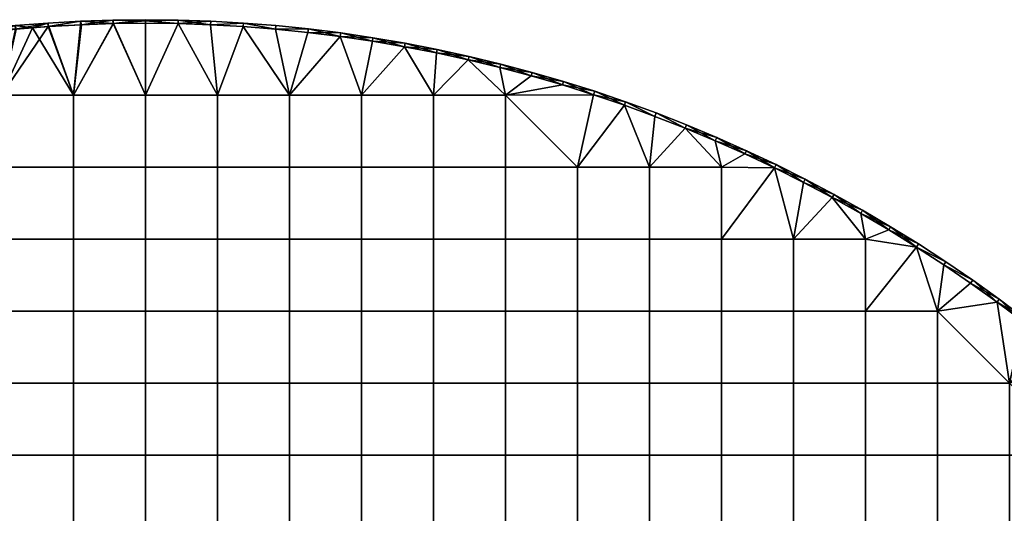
# Model space of a CAD drawing. Header units: millimetres. Extents: x -400 to 400, y -400 to 400.
# Tile 126 of 127: x -35 to 238, y 263 to 400. Entities that reach past the tile are written whole.
import ezdxf

# ---------------------------------------------------------------- set-up
doc = ezdxf.new("R2010")
doc.units = ezdxf.units.MM
doc.header["$MEASUREMENT"] = 0
doc.layers.add('Predefinito', color=7, linetype='Continuous')

msp = doc.modelspace()

# ---------------------------------------------------------------- meshes
at = {"layer": 'Predefinito'}
mesh = msp.add_polyface(dxfattribs=at)
corners = [(-54.08, 396.33, 721.01), (-45.11, 397.45, 721.01), (-45.11, 397.45, 711.01), (-36.11, 398.37, 721.01), (-36.11, 398.37, 711.01), (-27.1, 399.08, 721.01), (-27.1, 399.08, 711.01), (-18.07, 399.59, 721.01), (-18.07, 399.59, 711.01), (-9.04, 399.9, 721.01), (-9.04, 399.9, 711.01), (-8.86, 398.9, 722.01), (-17.79, 398.6, 722.01), (-19.95, 379.05, 722.01), (-26.79, 398.1, 722.01), (-31.31, 397.77, 722.01), (-35.85, 397.39, 722.01), (-39.9, 379.05, 722.01), (-40.41, 396.95, 722.01), (-44.97, 396.46, 722.01), (-49.55, 395.91, 722.01), (-9.02, 398.9, 710.01), (-19.95, 379.05, 710.01), (-18.03, 398.59, 710.01), (-27.03, 398.08, 710.01), (-39.9, 379.05, 710.01), (-36.02, 397.37, 710.01), (-44.99, 396.45, 710.01), (-54.08, 396.33, 711.01), (-45.11, 397.45, 711.01), (-44.99, 396.45, 710.01), (-36.11, 398.37, 711.01), (-36.02, 397.37, 710.01), (-27.1, 399.08, 711.01), (-18.07, 399.59, 711.01), (-27.03, 398.08, 710.01), (-9.02, 398.9, 710.01), (-18.03, 398.59, 710.01), (-9.04, 399.9, 721.01), (-18.07, 399.59, 721.01), (-17.79, 398.6, 722.01), (-27.1, 399.08, 721.01), (-26.79, 398.1, 722.01), (-36.11, 398.37, 721.01), (-31.31, 397.77, 722.01), (-45.11, 397.45, 721.01), (-40.41, 396.95, 722.01), (-49.55, 395.91, 722.01), (-44.97, 396.46, 722.01), (-35.85, 397.39, 722.01)]
mesh.append_faces([[corners[k] for k in face] for face in [(0, 1, 2, 2), (1, 3, 4, 4), (3, 5, 6, 6), (5, 7, 8, 8), (7, 9, 10, 10), (10, 8, 7, 7), (8, 6, 5, 5), (6, 4, 3, 3), (4, 2, 1, 1), (11, 12, 13, 13), (12, 14, 13, 13), (14, 15, 13, 13), (15, 16, 17, 17), (16, 18, 17, 17), (18, 19, 17, 17), (19, 20, 17, 17), (17, 13, 15, 15), (21, 22, 23, 23), (23, 22, 24, 24), (24, 25, 26, 26), (26, 25, 27, 27), (25, 24, 22, 22), (28, 29, 30, 30), (29, 31, 32, 32), (31, 33, 32, 32), (33, 34, 35, 35), (36, 37, 34, 34), (37, 35, 34, 34), (35, 32, 33, 33), (32, 30, 29, 29), (38, 39, 40, 40), (39, 41, 42, 42), (41, 43, 44, 44), (43, 45, 46, 46), (47, 48, 45, 45), (48, 46, 45, 45), (46, 49, 43, 43), (49, 44, 43, 43), (44, 42, 41, 41), (42, 40, 39, 39)]])
mesh = msp.add_polyface(dxfattribs=at)
corners = [(80.6, 390.77, 722.01), (89.41, 388.85, 722.01), (89.64, 389.83, 721.01), (80.81, 391.75, 711.01), (89.64, 389.83, 711.01), (89.41, 388.85, 710.01), (89.64, 389.83, 711.01), (80.81, 391.75, 711.01), (89.64, 389.83, 721.01), (19.95, 359.1, 722.01), (19.95, 379.05, 722.01), (0, 379.05, 722.01), (0, 359.1, 722.01), (39.9, 359.1, 722.01), (39.9, 379.05, 722.01), (59.85, 359.1, 722.01), (59.85, 379.05, 722.01), (79.8, 359.1, 722.01), (79.8, 379.05, 722.01), (99.75, 359.1, 722.01), (99.75, 379.05, 722.01), (89.41, 388.85, 722.01), (80.6, 390.77, 722.01), (71.75, 392.5, 722.01), (62.86, 394.02, 722.01), (53.94, 395.34, 722.01), (44.99, 396.45, 722.01), (36.02, 397.37, 722.01), (27.03, 398.08, 722.01), (18.03, 398.59, 722.01), (9.02, 398.9, 722.01), (0, 399, 722.01), (-8.86, 398.9, 722.01), (-19.95, 379.05, 722.01), (0, 359.1, 710.01), (-19.95, 359.1, 710.01), (-19.95, 379.05, 710.01), (0, 379.05, 710.01), (19.95, 359.1, 710.01), (19.95, 379.05, 710.01), (39.9, 359.1, 710.01), (39.9, 379.05, 710.01), (59.85, 359.1, 710.01), (59.85, 379.05, 710.01), (79.8, 359.1, 710.01), (79.8, 379.05, 710.01), (99.75, 359.1, 710.01), (99.75, 379.05, 710.01), (89.41, 388.85, 710.01), (80.6, 390.77, 710.01), (71.75, 392.5, 710.01), (62.86, 394.02, 710.01), (-9.02, 398.9, 710.01), (9.02, 398.9, 710.01), (27.03, 398.08, 710.01), (53.94, 395.34, 710.01)]
mesh.append_faces([[corners[k] for k in face] for face in [(0, 1, 2, 2), (3, 4, 5, 5), (6, 7, 8, 8), (9, 10, 11, 12), (13, 14, 10, 9), (15, 16, 14, 13), (17, 18, 16, 15), (19, 20, 18, 17), (21, 22, 18, 18), (22, 23, 18, 18), (23, 24, 16, 16), (24, 25, 16, 16), (25, 26, 14, 14), (26, 27, 14, 14), (27, 28, 14, 14), (28, 29, 10, 10), (29, 30, 10, 10), (30, 31, 11, 11), (31, 32, 11, 11), (33, 11, 32, 32), (11, 10, 30, 30), (10, 14, 28, 28), (14, 16, 25, 25), (16, 18, 23, 23), (18, 20, 21, 21), (34, 35, 36, 37), (38, 34, 37, 39), (40, 38, 39, 41), (42, 40, 41, 43), (44, 42, 43, 45), (46, 44, 45, 47), (48, 45, 49, 49), (49, 45, 50, 50), (50, 43, 51, 51), (36, 52, 37, 37), (37, 53, 39, 39), (39, 54, 41, 41), (41, 55, 43, 43), (43, 50, 45, 45)]])
mesh = msp.add_polyface(dxfattribs=at)
corners = [(0, 400, 721.01), (0, 399.71, 721.72), (9.04, 399.9, 721.01), (0, 399, 722.01), (9.02, 398.9, 722.01), (18.03, 398.59, 722.01), (18.07, 399.59, 721.01), (27.03, 398.08, 722.01), (27.1, 399.08, 721.01), (36.02, 397.37, 722.01), (36.02, 397.37, 710.01), (27.03, 398.08, 710.01), (27.1, 399.08, 711.01), (18.03, 398.59, 710.01), (9.02, 398.9, 710.01), (9.04, 399.9, 711.01), (0, 399, 710.01), (0, 399.71, 710.31), (0, 400, 711.01), (18.07, 399.59, 711.01), (0, 400, 721.01), (9.04, 399.9, 721.01), (0, 400, 716.01), (18.07, 399.59, 721.01), (9.04, 399.9, 711.01), (27.1, 399.08, 721.01), (27.1, 399.08, 711.01), (36.11, 398.37, 711.01), (18.07, 399.59, 711.01), (0, 400, 711.01), (0, 400, 721.01), (0, 400, 716.01), (-9.04, 399.9, 721.01), (0, 400, 711.01), (-9.04, 399.9, 711.01), (27.03, 398.08, 710.01), (19.95, 379.05, 710.01), (18.03, 398.59, 710.01), (9.02, 398.9, 710.01), (0, 379.05, 710.01), (0, 399, 710.01), (-9.02, 398.9, 710.01), (0, 400, 711.01), (0, 399.71, 710.31), (-9.04, 399.9, 711.01), (0, 399, 710.01), (-9.02, 398.9, 710.01), (-18.07, 399.59, 711.01), (0, 399, 722.01), (0, 399.71, 721.72), (-8.86, 398.9, 722.01), (0, 400, 721.01), (-9.04, 399.9, 721.01), (-17.79, 398.6, 722.01)]
mesh.append_faces([[corners[k] for k in face] for face in [(0, 1, 2, 2), (1, 3, 4, 4), (4, 5, 6, 6), (5, 7, 8, 8), (7, 9, 8, 8), (8, 6, 5, 5), (6, 2, 4, 4), (2, 1, 4, 4), (10, 11, 12, 12), (11, 13, 12, 12), (13, 14, 15, 15), (14, 16, 17, 17), (17, 18, 15, 15), (15, 19, 13, 13), (19, 12, 13, 13), (15, 14, 17, 17), (20, 21, 22, 22), (21, 23, 24, 24), (23, 25, 26, 26), (27, 26, 25, 25), (26, 28, 23, 23), (28, 24, 23, 23), (24, 29, 22, 22), (22, 21, 24, 24), (30, 31, 32, 32), (31, 33, 34, 34), (32, 31, 34, 34), (35, 36, 37, 37), (37, 36, 38, 38), (38, 39, 40, 40), (40, 39, 41, 41), (42, 43, 44, 44), (43, 45, 46, 46), (47, 44, 46, 46), (44, 43, 46, 46), (48, 49, 50, 50), (49, 51, 50, 50), (51, 52, 50, 50), (53, 50, 52, 52)]])
mesh = msp.add_polyface(dxfattribs=at)
corners = [(36.02, 397.37, 722.01), (44.99, 396.45, 722.01), (45.11, 397.45, 721.01), (53.94, 395.34, 722.01), (54.08, 396.33, 721.01), (62.86, 394.02, 722.01), (63.02, 395, 721.01), (71.75, 392.5, 722.01), (71.93, 393.48, 721.01), (80.6, 390.77, 722.01), (80.81, 391.75, 721.01), (89.64, 389.83, 721.01), (36.11, 398.37, 721.01), (27.1, 399.08, 721.01), (89.41, 388.85, 710.01), (80.6, 390.77, 710.01), (80.81, 391.75, 711.01), (71.75, 392.5, 710.01), (71.93, 393.48, 711.01), (62.86, 394.02, 710.01), (63.02, 395, 711.01), (53.94, 395.34, 710.01), (54.08, 396.33, 711.01), (44.99, 396.45, 710.01), (45.11, 397.45, 711.01), (36.02, 397.37, 710.01), (27.1, 399.08, 711.01), (36.11, 398.37, 711.01), (27.1, 399.08, 721.01), (36.11, 398.37, 721.01), (36.11, 398.37, 711.01), (45.11, 397.45, 721.01), (45.11, 397.45, 711.01), (54.08, 396.33, 721.01), (63.02, 395, 721.01), (54.08, 396.33, 711.01), (71.93, 393.48, 721.01), (63.02, 395, 711.01), (80.81, 391.75, 721.01), (71.93, 393.48, 711.01), (89.64, 389.83, 721.01), (80.81, 391.75, 711.01), (62.86, 394.02, 710.01), (59.85, 379.05, 710.01), (53.94, 395.34, 710.01), (39.9, 379.05, 710.01), (44.99, 396.45, 710.01), (36.02, 397.37, 710.01), (27.03, 398.08, 710.01)]
mesh.append_faces([[corners[k] for k in face] for face in [(0, 1, 2, 2), (1, 3, 4, 4), (3, 5, 6, 6), (5, 7, 8, 8), (7, 9, 10, 10), (11, 10, 9, 9), (10, 8, 7, 7), (8, 6, 5, 5), (6, 4, 3, 3), (4, 2, 1, 1), (2, 12, 0, 0), (12, 13, 0, 0), (14, 15, 16, 16), (15, 17, 18, 18), (17, 19, 20, 20), (19, 21, 22, 22), (21, 23, 24, 24), (23, 25, 24, 24), (26, 27, 25, 25), (27, 24, 25, 25), (24, 22, 21, 21), (22, 20, 19, 19), (20, 18, 17, 17), (18, 16, 15, 15), (28, 29, 30, 30), (29, 31, 32, 32), (31, 33, 32, 32), (33, 34, 35, 35), (34, 36, 37, 37), (36, 38, 39, 39), (38, 40, 41, 41), (41, 39, 38, 38), (39, 37, 36, 36), (37, 35, 34, 34), (35, 32, 33, 33), (32, 30, 29, 29), (42, 43, 44, 44), (44, 45, 46, 46), (46, 45, 47, 47), (47, 45, 48, 48)]])
mesh = msp.add_polyface(dxfattribs=at)
corners = [(89.41, 388.85, 722.01), (98.18, 386.73, 722.01), (89.64, 389.83, 721.01), (106.89, 384.41, 722.01), (107.16, 385.38, 721.01), (115.55, 381.9, 722.01), (124.16, 379.19, 722.01), (124.47, 380.14, 721.01), (132.69, 376.29, 722.01), (133.03, 377.23, 721.01), (115.84, 382.86, 721.01), (98.42, 387.7, 721.01), (132.69, 376.29, 710.01), (124.16, 379.19, 710.01), (124.47, 380.14, 711.01), (115.55, 381.9, 710.01), (115.84, 382.86, 711.01), (106.89, 384.41, 710.01), (98.18, 386.73, 710.01), (98.42, 387.7, 711.01), (89.41, 388.85, 710.01), (89.64, 389.83, 711.01), (107.16, 385.38, 711.01), (133.03, 377.23, 711.01), (89.64, 389.83, 721.01), (98.42, 387.7, 721.01), (89.64, 389.83, 711.01), (107.16, 385.38, 721.01), (98.42, 387.7, 711.01), (115.84, 382.86, 721.01), (107.16, 385.38, 711.01), (124.47, 380.14, 721.01), (115.84, 382.86, 711.01), (133.03, 377.23, 721.01), (124.47, 380.14, 711.01), (141.52, 374.13, 721.01), (133.03, 377.23, 711.01), (124.16, 379.19, 722.01), (115.55, 381.9, 722.01), (99.75, 379.05, 722.01), (106.89, 384.41, 722.01), (98.18, 386.73, 722.01), (89.41, 388.85, 722.01), (124.16, 379.19, 710.01), (99.75, 379.05, 710.01), (115.55, 381.9, 710.01), (106.89, 384.41, 710.01), (98.18, 386.73, 710.01), (89.41, 388.85, 710.01), (79.8, 379.05, 710.01)]
mesh.append_faces([[corners[k] for k in face] for face in [(0, 1, 2, 2), (1, 3, 4, 4), (3, 5, 4, 4), (5, 6, 7, 7), (6, 8, 9, 9), (9, 7, 6, 6), (7, 10, 5, 5), (10, 4, 5, 5), (4, 11, 1, 1), (11, 2, 1, 1), (12, 13, 14, 14), (13, 15, 16, 16), (15, 17, 16, 16), (17, 18, 19, 19), (18, 20, 19, 19), (21, 19, 20, 20), (19, 22, 17, 17), (22, 16, 17, 17), (16, 14, 13, 13), (14, 23, 12, 12), (24, 25, 26, 26), (25, 27, 28, 28), (27, 29, 30, 30), (29, 31, 32, 32), (31, 33, 34, 34), (33, 35, 36, 36), (36, 34, 33, 33), (34, 32, 31, 31), (32, 30, 29, 29), (30, 28, 27, 27), (28, 26, 25, 25), (37, 38, 39, 39), (38, 40, 39, 39), (40, 41, 39, 39), (41, 42, 39, 39), (43, 44, 45, 45), (45, 44, 46, 46), (46, 44, 47, 47), (47, 44, 48, 48), (49, 48, 44, 44)]])
mesh = msp.add_polyface(dxfattribs=at)
corners = [(-79.8, 359.1, 722.01), (-79.8, 379.05, 722.01), (-99.75, 379.05, 722.01), (-99.75, 359.1, 722.01), (-59.85, 359.1, 722.01), (-59.85, 379.05, 722.01), (-39.9, 359.1, 722.01), (-39.9, 379.05, 722.01), (-19.95, 359.1, 722.01), (-19.95, 379.05, 722.01), (-99.75, 339.15, 722.01), (-119.7, 359.1, 722.01), (-119.7, 339.15, 722.01), (-79.8, 339.15, 722.01), (-59.85, 339.15, 722.01), (-39.9, 339.15, 722.01), (-19.95, 339.15, 722.01), (-99.75, 319.2, 722.01), (-119.7, 319.2, 722.01), (-79.8, 319.2, 722.01), (-59.85, 319.2, 722.01), (-39.9, 319.2, 722.01), (-19.95, 319.2, 722.01), (-123.74, 379.33, 722.01), (-128.38, 377.78, 722.01), (-133.01, 376.18, 722.01), (-119.7, 359.1, 710.01), (-99.75, 379.05, 710.01), (-99.75, 359.1, 710.01), (-79.8, 359.1, 710.01), (-79.8, 379.05, 710.01), (-59.85, 359.1, 710.01), (-59.85, 379.05, 710.01), (-39.9, 359.1, 710.01), (-39.9, 379.05, 710.01), (-19.95, 359.1, 710.01), (-19.95, 379.05, 710.01), (-119.7, 339.15, 710.01), (-139.65, 339.15, 710.01), (-139.65, 359.1, 710.01), (-99.75, 339.15, 710.01), (-79.8, 339.15, 710.01), (-59.85, 339.15, 710.01), (-39.9, 339.15, 710.01), (-19.95, 339.15, 710.01), (-119.7, 319.2, 710.01), (-139.65, 319.2, 710.01), (-99.75, 319.2, 710.01), (-79.8, 319.2, 710.01), (-59.85, 319.2, 710.01), (-39.9, 319.2, 710.01), (-19.95, 319.2, 710.01), (-99.75, 299.25, 710.01), (-119.7, 299.25, 710.01), (-79.8, 299.25, 710.01), (-59.85, 299.25, 710.01), (-39.9, 299.25, 710.01), (-19.95, 299.25, 710.01), (-132.69, 376.29, 710.01)]
mesh.append_faces([[corners[k] for k in face] for face in [(0, 1, 2, 3), (4, 5, 1, 0), (6, 7, 5, 4), (8, 9, 7, 6), (10, 3, 11, 12), (13, 0, 3, 10), (14, 4, 0, 13), (15, 6, 4, 14), (16, 8, 6, 15), (17, 10, 12, 18), (19, 13, 10, 17), (20, 14, 13, 19), (21, 15, 14, 20), (22, 16, 15, 21), (23, 24, 11, 11), (24, 25, 11, 11), (3, 2, 11, 11), (26, 27, 28, 28), (29, 28, 27, 30), (31, 29, 30, 32), (33, 31, 32, 34), (35, 33, 34, 36), (37, 38, 39, 26), (40, 37, 26, 28), (41, 40, 28, 29), (42, 41, 29, 31), (43, 42, 31, 33), (44, 43, 33, 35), (45, 46, 38, 37), (47, 45, 37, 40), (48, 47, 40, 41), (49, 48, 41, 42), (50, 49, 42, 43), (51, 50, 43, 44), (52, 53, 45, 47), (54, 52, 47, 48), (55, 54, 48, 49), (56, 55, 49, 50), (57, 56, 50, 51), (39, 58, 26, 26)]])
mesh = msp.add_polyface(dxfattribs=at)
corners = [(0, 359.1, 722.01), (0, 379.05, 722.01), (-19.95, 379.05, 722.01), (-19.95, 359.1, 722.01), (0, 339.15, 722.01), (-19.95, 339.15, 722.01), (19.95, 339.15, 722.01), (19.95, 359.1, 722.01), (39.9, 339.15, 722.01), (39.9, 359.1, 722.01), (59.85, 339.15, 722.01), (59.85, 359.1, 722.01), (79.8, 339.15, 722.01), (79.8, 359.1, 722.01), (99.75, 339.15, 722.01), (99.75, 359.1, 722.01), (0, 319.2, 722.01), (-19.95, 319.2, 722.01), (19.95, 319.2, 722.01), (39.9, 319.2, 722.01), (59.85, 319.2, 722.01), (79.8, 319.2, 722.01), (99.75, 319.2, 722.01), (0, 299.25, 722.01), (-19.95, 299.25, 722.01), (19.95, 299.25, 722.01), (39.9, 299.25, 722.01), (59.85, 299.25, 722.01), (79.8, 299.25, 722.01), (99.75, 299.25, 722.01), (0, 339.15, 710.01), (-19.95, 339.15, 710.01), (-19.95, 359.1, 710.01), (0, 359.1, 710.01), (19.95, 339.15, 710.01), (19.95, 359.1, 710.01), (39.9, 339.15, 710.01), (39.9, 359.1, 710.01), (59.85, 339.15, 710.01), (59.85, 359.1, 710.01), (79.8, 339.15, 710.01), (79.8, 359.1, 710.01), (0, 319.2, 710.01), (-19.95, 319.2, 710.01), (19.95, 319.2, 710.01), (39.9, 319.2, 710.01), (59.85, 319.2, 710.01), (79.8, 319.2, 710.01), (0, 299.25, 710.01), (-19.95, 299.25, 710.01), (19.95, 299.25, 710.01), (39.9, 299.25, 710.01), (59.85, 299.25, 710.01), (79.8, 299.25, 710.01), (0, 279.3, 710.01), (-19.95, 279.3, 710.01), (19.95, 279.3, 710.01), (39.9, 279.3, 710.01), (59.85, 279.3, 710.01), (79.8, 279.3, 710.01)]
mesh.append_faces([[corners[k] for k in face] for face in [(0, 1, 2, 3), (4, 0, 3, 5), (6, 7, 0, 4), (8, 9, 7, 6), (10, 11, 9, 8), (12, 13, 11, 10), (14, 15, 13, 12), (16, 4, 5, 17), (18, 6, 4, 16), (19, 8, 6, 18), (20, 10, 8, 19), (21, 12, 10, 20), (22, 14, 12, 21), (23, 16, 17, 24), (25, 18, 16, 23), (26, 19, 18, 25), (27, 20, 19, 26), (28, 21, 20, 27), (29, 22, 21, 28), (30, 31, 32, 33), (34, 30, 33, 35), (36, 34, 35, 37), (38, 36, 37, 39), (40, 38, 39, 41), (42, 43, 31, 30), (44, 42, 30, 34), (45, 44, 34, 36), (46, 45, 36, 38), (47, 46, 38, 40), (48, 49, 43, 42), (50, 48, 42, 44), (51, 50, 44, 45), (52, 51, 45, 46), (53, 52, 46, 47), (54, 55, 49, 48), (56, 54, 48, 50), (57, 56, 50, 51), (58, 57, 51, 52), (59, 58, 52, 53)]])
mesh = msp.add_polyface(dxfattribs=at)
corners = [(132.69, 376.29, 722.01), (141.16, 373.19, 722.01), (133.03, 377.23, 721.01), (149.56, 369.91, 722.01), (141.52, 374.13, 721.01), (149.56, 369.91, 710.01), (141.16, 373.19, 710.01), (141.52, 374.13, 711.01), (132.69, 376.29, 710.01), (133.03, 377.23, 711.01), (149.94, 370.84, 711.01), (141.52, 374.13, 711.01), (141.52, 374.13, 721.01), (133.03, 377.23, 711.01), (99.75, 379.05, 722.01), (99.75, 359.1, 722.01), (119.7, 359.1, 722.01), (119.7, 339.15, 722.01), (99.75, 339.15, 722.01), (139.65, 339.15, 722.01), (139.65, 359.1, 722.01), (119.7, 319.2, 722.01), (99.75, 319.2, 722.01), (139.65, 319.2, 722.01), (119.7, 299.25, 722.01), (99.75, 299.25, 722.01), (139.65, 299.25, 722.01), (139.65, 279.3, 722.01), (119.7, 279.3, 722.01), (149.56, 369.91, 722.01), (141.16, 373.19, 722.01), (132.69, 376.29, 722.01), (124.16, 379.19, 722.01), (99.75, 379.05, 710.01), (119.7, 359.1, 710.01), (99.75, 359.1, 710.01), (99.75, 339.15, 710.01), (79.8, 339.15, 710.01), (79.8, 359.1, 710.01), (119.7, 339.15, 710.01), (139.65, 339.15, 710.01), (139.65, 359.1, 710.01), (99.75, 319.2, 710.01), (79.8, 319.2, 710.01), (119.7, 319.2, 710.01), (139.65, 319.2, 710.01), (99.75, 299.25, 710.01), (79.8, 299.25, 710.01), (119.7, 299.25, 710.01), (139.65, 299.25, 710.01), (99.75, 279.3, 710.01), (79.8, 279.3, 710.01), (119.7, 279.3, 710.01), (139.65, 279.3, 710.01), (149.56, 369.91, 710.01), (141.16, 373.19, 710.01), (132.69, 376.29, 710.01), (124.16, 379.19, 710.01)]
mesh.append_faces([[corners[k] for k in face] for face in [(0, 1, 2, 2), (1, 3, 4, 4), (4, 2, 1, 1), (5, 6, 7, 7), (6, 8, 9, 9), (9, 7, 6, 6), (10, 11, 12, 12), (11, 13, 12, 12), (14, 15, 16, 16), (17, 16, 15, 18), (19, 20, 16, 17), (21, 17, 18, 22), (23, 19, 17, 21), (24, 21, 22, 25), (26, 23, 21, 24), (27, 26, 24, 28), (29, 30, 20, 20), (30, 31, 20, 20), (31, 32, 16, 16), (14, 16, 32, 32), (16, 20, 31, 31), (33, 34, 35, 35), (36, 37, 38, 35), (39, 36, 35, 34), (40, 39, 34, 41), (42, 43, 37, 36), (44, 42, 36, 39), (45, 44, 39, 40), (46, 47, 43, 42), (48, 46, 42, 44), (49, 48, 44, 45), (50, 51, 47, 46), (52, 50, 46, 48), (53, 52, 48, 49), (54, 41, 55, 55), (55, 41, 56, 56), (56, 34, 57, 57), (33, 57, 34, 34), (34, 56, 41, 41)]])
mesh = msp.add_polyface(dxfattribs=at)
corners = [(149.56, 369.91, 722.01), (157.88, 366.43, 722.01), (158.28, 367.35, 721.01), (166.12, 362.77, 722.01), (166.54, 363.68, 721.01), (174.28, 358.93, 722.01), (174.72, 359.83, 721.01), (182.35, 354.9, 722.01), (190.8, 351.56, 721.01), (182.8, 355.78, 721.01), (149.94, 370.84, 721.01), (141.52, 374.13, 721.01), (190.32, 350.68, 710.01), (182.35, 354.9, 710.01), (182.8, 355.78, 711.01), (174.28, 358.93, 710.01), (166.12, 362.77, 710.01), (166.54, 363.68, 711.01), (157.88, 366.43, 710.01), (158.28, 367.35, 711.01), (149.56, 369.91, 710.01), (149.94, 370.84, 711.01), (141.52, 374.13, 711.01), (174.72, 359.83, 711.01), (141.52, 374.13, 721.01), (149.94, 370.84, 721.01), (149.94, 370.84, 711.01), (158.28, 367.35, 721.01), (158.28, 367.35, 711.01), (166.54, 363.68, 721.01), (174.72, 359.83, 721.01), (166.54, 363.68, 711.01), (182.8, 355.78, 721.01), (174.72, 359.83, 711.01), (190.8, 351.56, 721.01), (182.8, 355.78, 711.01), (174.28, 358.93, 722.01), (166.12, 362.77, 722.01), (159.6, 359.1, 722.01), (157.88, 366.43, 722.01), (149.56, 369.91, 722.01), (159.6, 339.15, 722.01), (139.65, 359.1, 722.01), (182.35, 354.9, 710.01), (179.55, 339.15, 710.01), (174.28, 358.93, 710.01), (159.6, 359.1, 710.01), (166.12, 362.77, 710.01), (157.88, 366.43, 710.01), (149.56, 369.91, 710.01), (139.65, 359.1, 710.01)]
mesh.append_faces([[corners[k] for k in face] for face in [(0, 1, 2, 2), (1, 3, 4, 4), (3, 5, 6, 6), (5, 7, 6, 6), (8, 9, 7, 7), (9, 6, 7, 7), (6, 4, 3, 3), (4, 2, 1, 1), (2, 10, 0, 0), (10, 11, 0, 0), (12, 13, 14, 14), (13, 15, 14, 14), (15, 16, 17, 17), (16, 18, 19, 19), (18, 20, 21, 21), (22, 21, 20, 20), (21, 19, 18, 18), (19, 17, 16, 16), (17, 23, 15, 15), (23, 14, 15, 15), (24, 25, 26, 26), (25, 27, 28, 28), (27, 29, 28, 28), (29, 30, 31, 31), (30, 32, 33, 33), (32, 34, 35, 35), (35, 33, 32, 32), (33, 31, 30, 30), (31, 28, 29, 29), (28, 26, 25, 25), (36, 37, 38, 38), (37, 39, 38, 38), (39, 40, 38, 38), (38, 41, 36, 36), (42, 38, 40, 40), (43, 44, 45, 45), (45, 46, 47, 47), (47, 46, 48, 48), (48, 46, 49, 49), (50, 49, 46, 46)]])
mesh = msp.add_polyface(dxfattribs=at)
corners = [(182.35, 354.9, 722.01), (190.32, 350.68, 722.01), (190.8, 351.56, 721.01), (198.2, 346.29, 722.01), (198.69, 347.16, 721.01), (198.2, 346.29, 710.01), (190.32, 350.68, 710.01), (190.8, 351.56, 711.01), (182.8, 355.78, 711.01), (198.69, 347.16, 711.01), (190.8, 351.56, 721.01), (198.69, 347.16, 721.01), (198.69, 347.16, 711.01), (190.8, 351.56, 711.01), (182.8, 355.78, 711.01), (159.6, 339.15, 722.01), (159.6, 359.1, 722.01), (139.65, 359.1, 722.01), (139.65, 339.15, 722.01), (159.6, 319.2, 722.01), (139.65, 319.2, 722.01), (179.55, 319.2, 722.01), (179.55, 339.15, 722.01), (199.5, 319.2, 722.01), (199.5, 339.15, 722.01), (159.6, 299.25, 722.01), (139.65, 299.25, 722.01), (179.55, 299.25, 722.01), (199.5, 299.25, 722.01), (159.6, 279.3, 722.01), (139.65, 279.3, 722.01), (179.55, 279.3, 722.01), (199.5, 279.3, 722.01), (198.2, 346.29, 722.01), (190.32, 350.68, 722.01), (182.35, 354.9, 722.01), (174.28, 358.93, 722.01), (159.6, 339.15, 710.01), (139.65, 339.15, 710.01), (139.65, 359.1, 710.01), (159.6, 359.1, 710.01), (159.6, 319.2, 710.01), (139.65, 319.2, 710.01), (179.55, 319.2, 710.01), (179.55, 339.15, 710.01), (199.5, 319.2, 710.01), (199.5, 339.15, 710.01), (159.6, 299.25, 710.01), (139.65, 299.25, 710.01), (179.55, 299.25, 710.01), (199.5, 299.25, 710.01), (159.6, 279.3, 710.01), (139.65, 279.3, 710.01), (179.55, 279.3, 710.01), (199.5, 279.3, 710.01), (198.2, 346.29, 710.01), (190.32, 350.68, 710.01), (182.35, 354.9, 710.01), (174.28, 358.93, 710.01)]
mesh.append_faces([[corners[k] for k in face] for face in [(0, 1, 2, 2), (1, 3, 4, 4), (4, 2, 1, 1), (5, 6, 7, 7), (8, 7, 6, 6), (7, 9, 5, 5), (10, 11, 12, 12), (12, 13, 10, 10), (13, 14, 10, 10), (15, 16, 17, 18), (19, 15, 18, 20), (21, 22, 15, 19), (23, 24, 22, 21), (25, 19, 20, 26), (27, 21, 19, 25), (28, 23, 21, 27), (29, 25, 26, 30), (31, 27, 25, 29), (32, 28, 27, 31), (33, 34, 24, 24), (34, 35, 22, 22), (35, 36, 22, 22), (15, 22, 36, 36), (22, 24, 34, 34), (37, 38, 39, 40), (41, 42, 38, 37), (43, 41, 37, 44), (45, 43, 44, 46), (47, 48, 42, 41), (49, 47, 41, 43), (50, 49, 43, 45), (51, 52, 48, 47), (53, 51, 47, 49), (54, 53, 49, 50), (55, 46, 56, 56), (56, 44, 57, 57), (40, 58, 37, 37), (37, 58, 44, 44), (44, 56, 46, 46)]])
mesh = msp.add_polyface(dxfattribs=at)
corners = [(198.2, 346.29, 722.01), (205.97, 341.73, 722.01), (206.49, 342.58, 721.01), (213.64, 336.98, 722.01), (214.18, 337.83, 721.01), (221.2, 332.07, 722.01), (221.76, 332.9, 721.01), (228.65, 326.99, 722.01), (229.22, 327.8, 721.01), (236.57, 322.54, 721.01), (198.69, 347.16, 721.01), (235.98, 321.73, 710.01), (228.65, 326.99, 710.01), (229.22, 327.8, 711.01), (221.2, 332.07, 710.01), (213.64, 336.98, 710.01), (221.76, 332.9, 711.01), (205.97, 341.73, 710.01), (206.49, 342.58, 711.01), (198.2, 346.29, 710.01), (198.69, 347.16, 711.01), (214.18, 337.83, 711.01), (198.69, 347.16, 721.01), (206.49, 342.58, 721.01), (206.49, 342.58, 711.01), (214.18, 337.83, 721.01), (221.76, 332.9, 721.01), (214.18, 337.83, 711.01), (229.22, 327.8, 721.01), (229.22, 327.8, 711.01), (236.57, 322.54, 721.01), (236.57, 322.54, 711.01), (221.76, 332.9, 711.01), (198.69, 347.16, 711.01), (228.65, 326.99, 722.01), (221.2, 332.07, 722.01), (219.45, 319.2, 722.01), (213.64, 336.98, 722.01), (205.97, 341.73, 722.01), (199.5, 339.15, 722.01), (198.2, 346.29, 722.01), (199.5, 319.2, 722.01), (235.98, 321.73, 710.01), (219.45, 319.2, 710.01), (228.65, 326.99, 710.01), (221.2, 332.07, 710.01), (213.64, 336.98, 710.01), (199.5, 339.15, 710.01), (205.97, 341.73, 710.01), (198.2, 346.29, 710.01), (199.5, 319.2, 710.01)]
mesh.append_faces([[corners[k] for k in face] for face in [(0, 1, 2, 2), (1, 3, 4, 4), (3, 5, 6, 6), (5, 7, 8, 8), (9, 8, 7, 7), (8, 6, 5, 5), (6, 4, 3, 3), (4, 2, 1, 1), (2, 10, 0, 0), (11, 12, 13, 13), (12, 14, 13, 13), (14, 15, 16, 16), (15, 17, 18, 18), (17, 19, 20, 20), (20, 18, 17, 17), (18, 21, 15, 15), (21, 16, 15, 15), (16, 13, 14, 14), (22, 23, 24, 24), (23, 25, 24, 24), (25, 26, 27, 27), (26, 28, 29, 29), (28, 30, 31, 31), (31, 29, 28, 28), (29, 32, 26, 26), (32, 27, 26, 26), (27, 24, 25, 25), (24, 33, 22, 22), (34, 35, 36, 36), (35, 37, 36, 36), (37, 38, 39, 39), (38, 40, 39, 39), (39, 41, 37, 37), (41, 36, 37, 37), (42, 43, 44, 44), (44, 43, 45, 45), (45, 43, 46, 46), (46, 47, 48, 48), (48, 47, 49, 49), (47, 46, 50, 50)]])
mesh = msp.add_polyface(dxfattribs=at)
corners = [(228.65, 326.99, 722.01), (235.98, 321.73, 722.01), (236.57, 322.54, 721.01), (243.19, 316.32, 722.01), (243.8, 317.11, 721.01), (250.28, 310.74, 722.01), (250.91, 311.52, 721.01), (250.28, 310.74, 710.01), (243.19, 316.32, 710.01), (250.91, 311.52, 711.01), (235.98, 321.73, 710.01), (236.57, 322.54, 711.01), (229.22, 327.8, 711.01), (243.8, 317.11, 711.01), (236.57, 322.54, 721.01), (243.8, 317.11, 721.01), (243.8, 317.11, 711.01), (250.91, 311.52, 721.01), (250.91, 311.52, 711.01), (236.57, 322.54, 711.01), (219.45, 299.25, 722.01), (219.45, 319.2, 722.01), (199.5, 319.2, 722.01), (199.5, 299.25, 722.01), (219.45, 279.3, 722.01), (199.5, 279.3, 722.01), (239.4, 279.3, 722.01), (239.4, 299.25, 722.01), (259.35, 279.3, 722.01), (219.45, 259.35, 722.01), (199.5, 259.35, 722.01), (239.4, 259.35, 722.01), (259.35, 259.35, 722.01), (257.24, 305.01, 722.01), (250.28, 310.74, 722.01), (243.19, 316.32, 722.01), (235.98, 321.73, 722.01), (228.65, 326.99, 722.01), (219.45, 299.25, 710.01), (199.5, 299.25, 710.01), (199.5, 319.2, 710.01), (219.45, 319.2, 710.01), (219.45, 279.3, 710.01), (199.5, 279.3, 710.01), (239.4, 279.3, 710.01), (239.4, 299.25, 710.01), (259.35, 279.3, 710.01), (219.45, 259.35, 710.01), (199.5, 259.35, 710.01), (239.4, 259.35, 710.01), (257.24, 305.01, 710.01), (250.28, 310.74, 710.01), (243.19, 316.32, 710.01), (235.98, 321.73, 710.01), (213.64, 336.98, 710.01)]
mesh.append_faces([[corners[k] for k in face] for face in [(0, 1, 2, 2), (1, 3, 4, 4), (3, 5, 4, 4), (6, 4, 5, 5), (4, 2, 1, 1), (7, 8, 9, 9), (8, 10, 11, 11), (12, 11, 10, 10), (11, 13, 8, 8), (13, 9, 8, 8), (14, 15, 16, 16), (15, 17, 18, 18), (18, 16, 15, 15), (16, 19, 14, 14), (20, 21, 22, 23), (24, 20, 23, 25), (26, 27, 20, 24), (27, 26, 28, 28), (29, 24, 25, 30), (31, 26, 24, 29), (32, 28, 26, 31), (33, 34, 27, 27), (34, 35, 27, 27), (35, 36, 27, 27), (36, 37, 21, 21), (21, 20, 27, 27), (27, 36, 21, 21), (38, 39, 40, 41), (42, 43, 39, 38), (44, 42, 38, 45), (45, 46, 44, 44), (47, 48, 43, 42), (49, 47, 42, 44), (50, 45, 51, 51), (51, 45, 52, 52), (52, 45, 53, 53), (41, 45, 38, 38), (40, 54, 41, 41), (45, 41, 53, 53)]])
mesh = msp.add_polyface(dxfattribs=at)
corners = [(-59.85, 299.25, 722.01), (-59.85, 319.2, 722.01), (-79.8, 319.2, 722.01), (-79.8, 299.25, 722.01), (-39.9, 299.25, 722.01), (-39.9, 319.2, 722.01), (-19.95, 299.25, 722.01), (-19.95, 319.2, 722.01), (-79.8, 279.3, 722.01), (-99.75, 299.25, 722.01), (-99.75, 279.3, 722.01), (-59.85, 279.3, 722.01), (-39.9, 279.3, 722.01), (-19.95, 279.3, 722.01), (-79.8, 259.35, 722.01), (-99.75, 259.35, 722.01), (-59.85, 259.35, 722.01), (-39.9, 259.35, 722.01), (-19.95, 259.35, 722.01), (-79.8, 239.4, 722.01), (-99.75, 239.4, 722.01), (-59.85, 239.4, 722.01), (-39.9, 239.4, 722.01), (-19.95, 239.4, 722.01), (-79.8, 219.45, 722.01), (-99.75, 219.45, 722.01), (-59.85, 219.45, 722.01), (-39.9, 219.45, 722.01), (-19.95, 219.45, 722.01), (-79.8, 279.3, 710.01), (-99.75, 279.3, 710.01), (-99.75, 299.25, 710.01), (-79.8, 299.25, 710.01), (-59.85, 279.3, 710.01), (-59.85, 299.25, 710.01), (-39.9, 279.3, 710.01), (-39.9, 299.25, 710.01), (-19.95, 279.3, 710.01), (-19.95, 299.25, 710.01), (-79.8, 259.35, 710.01), (-99.75, 259.35, 710.01), (-59.85, 259.35, 710.01), (-39.9, 259.35, 710.01), (-19.95, 259.35, 710.01), (-79.8, 239.4, 710.01), (-99.75, 239.4, 710.01), (-59.85, 239.4, 710.01), (-39.9, 239.4, 710.01), (-19.95, 239.4, 710.01), (-79.8, 219.45, 710.01), (-99.75, 219.45, 710.01), (-59.85, 219.45, 710.01), (-39.9, 219.45, 710.01), (-19.95, 219.45, 710.01), (-79.8, 199.5, 710.01), (-99.75, 199.5, 710.01), (-59.85, 199.5, 710.01), (-39.9, 199.5, 710.01), (-19.95, 199.5, 710.01)]
mesh.append_faces([[corners[k] for k in face] for face in [(0, 1, 2, 3), (4, 5, 1, 0), (6, 7, 5, 4), (8, 3, 9, 10), (11, 0, 3, 8), (12, 4, 0, 11), (13, 6, 4, 12), (14, 8, 10, 15), (16, 11, 8, 14), (17, 12, 11, 16), (18, 13, 12, 17), (19, 14, 15, 20), (21, 16, 14, 19), (22, 17, 16, 21), (23, 18, 17, 22), (24, 19, 20, 25), (26, 21, 19, 24), (27, 22, 21, 26), (28, 23, 22, 27), (29, 30, 31, 32), (33, 29, 32, 34), (35, 33, 34, 36), (37, 35, 36, 38), (39, 40, 30, 29), (41, 39, 29, 33), (42, 41, 33, 35), (43, 42, 35, 37), (44, 45, 40, 39), (46, 44, 39, 41), (47, 46, 41, 42), (48, 47, 42, 43), (49, 50, 45, 44), (51, 49, 44, 46), (52, 51, 46, 47), (53, 52, 47, 48), (54, 55, 50, 49), (56, 54, 49, 51), (57, 56, 51, 52), (58, 57, 52, 53)]])
mesh = msp.add_polyface(dxfattribs=at)
corners = [(0, 279.3, 722.01), (0, 299.25, 722.01), (-19.95, 299.25, 722.01), (-19.95, 279.3, 722.01), (19.95, 279.3, 722.01), (19.95, 299.25, 722.01), (39.9, 279.3, 722.01), (39.9, 299.25, 722.01), (59.85, 279.3, 722.01), (59.85, 299.25, 722.01), (79.8, 279.3, 722.01), (79.8, 299.25, 722.01), (99.75, 279.3, 722.01), (99.75, 299.25, 722.01), (0, 259.35, 722.01), (-19.95, 259.35, 722.01), (19.95, 259.35, 722.01), (39.9, 259.35, 722.01), (59.85, 259.35, 722.01), (79.8, 259.35, 722.01), (99.75, 259.35, 722.01), (0, 239.4, 722.01), (-19.95, 239.4, 722.01), (19.95, 239.4, 722.01), (39.9, 239.4, 722.01), (59.85, 239.4, 722.01), (79.8, 239.4, 722.01), (99.75, 239.4, 722.01), (0, 219.45, 722.01), (-19.95, 219.45, 722.01), (19.95, 219.45, 722.01), (39.9, 219.45, 722.01), (59.85, 219.45, 722.01), (79.8, 219.45, 722.01), (99.75, 219.45, 722.01), (0, 259.35, 710.01), (-19.95, 259.35, 710.01), (-19.95, 279.3, 710.01), (0, 279.3, 710.01), (19.95, 259.35, 710.01), (19.95, 279.3, 710.01), (39.9, 259.35, 710.01), (39.9, 279.3, 710.01), (59.85, 259.35, 710.01), (59.85, 279.3, 710.01), (79.8, 259.35, 710.01), (79.8, 279.3, 710.01), (0, 239.4, 710.01), (-19.95, 239.4, 710.01), (19.95, 239.4, 710.01), (39.9, 239.4, 710.01), (59.85, 239.4, 710.01), (79.8, 239.4, 710.01), (0, 219.45, 710.01), (-19.95, 219.45, 710.01), (19.95, 219.45, 710.01), (39.9, 219.45, 710.01), (59.85, 219.45, 710.01), (79.8, 219.45, 710.01), (79.8, 199.5, 710.01), (59.85, 199.5, 710.01)]
mesh.append_faces([[corners[k] for k in face] for face in [(0, 1, 2, 3), (4, 5, 1, 0), (6, 7, 5, 4), (8, 9, 7, 6), (10, 11, 9, 8), (12, 13, 11, 10), (14, 0, 3, 15), (16, 4, 0, 14), (17, 6, 4, 16), (18, 8, 6, 17), (19, 10, 8, 18), (20, 12, 10, 19), (21, 14, 15, 22), (23, 16, 14, 21), (24, 17, 16, 23), (25, 18, 17, 24), (26, 19, 18, 25), (27, 20, 19, 26), (28, 21, 22, 29), (30, 23, 21, 28), (31, 24, 23, 30), (32, 25, 24, 31), (33, 26, 25, 32), (34, 27, 26, 33), (35, 36, 37, 38), (39, 35, 38, 40), (41, 39, 40, 42), (43, 41, 42, 44), (45, 43, 44, 46), (47, 48, 36, 35), (49, 47, 35, 39), (50, 49, 39, 41), (51, 50, 41, 43), (52, 51, 43, 45), (53, 54, 48, 47), (55, 53, 47, 49), (56, 55, 49, 50), (57, 56, 50, 51), (58, 57, 51, 52), (59, 60, 57, 58)]])
mesh = msp.add_polyface(dxfattribs=at)
corners = [(119.7, 279.3, 722.01), (119.7, 299.25, 722.01), (99.75, 299.25, 722.01), (99.75, 279.3, 722.01), (119.7, 259.35, 722.01), (99.75, 259.35, 722.01), (139.65, 259.35, 722.01), (139.65, 279.3, 722.01), (159.6, 259.35, 722.01), (159.6, 279.3, 722.01), (179.55, 259.35, 722.01), (179.55, 279.3, 722.01), (199.5, 259.35, 722.01), (199.5, 279.3, 722.01), (119.7, 239.4, 722.01), (99.75, 239.4, 722.01), (139.65, 239.4, 722.01), (159.6, 239.4, 722.01), (179.55, 239.4, 722.01), (199.5, 239.4, 722.01), (119.7, 219.45, 722.01), (99.75, 219.45, 722.01), (139.65, 219.45, 722.01), (159.6, 219.45, 722.01), (179.55, 219.45, 722.01), (199.5, 219.45, 722.01), (99.75, 259.35, 710.01), (79.8, 259.35, 710.01), (79.8, 279.3, 710.01), (99.75, 279.3, 710.01), (119.7, 259.35, 710.01), (119.7, 279.3, 710.01), (139.65, 259.35, 710.01), (139.65, 279.3, 710.01), (159.6, 259.35, 710.01), (159.6, 279.3, 710.01), (179.55, 259.35, 710.01), (179.55, 279.3, 710.01), (199.5, 259.35, 710.01), (199.5, 279.3, 710.01), (99.75, 239.4, 710.01), (79.8, 239.4, 710.01), (119.7, 239.4, 710.01), (139.65, 239.4, 710.01), (159.6, 239.4, 710.01), (179.55, 239.4, 710.01), (199.5, 239.4, 710.01), (99.75, 219.45, 710.01), (79.8, 219.45, 710.01), (119.7, 219.45, 710.01), (139.65, 219.45, 710.01), (159.6, 219.45, 710.01), (179.55, 219.45, 710.01), (199.5, 219.45, 710.01), (99.75, 199.5, 710.01), (79.8, 199.5, 710.01), (119.7, 199.5, 710.01), (139.65, 199.5, 710.01), (159.6, 199.5, 710.01), (179.55, 199.5, 710.01), (199.5, 199.5, 710.01)]
mesh.append_faces([[corners[k] for k in face] for face in [(0, 1, 2, 3), (4, 0, 3, 5), (6, 7, 0, 4), (8, 9, 7, 6), (10, 11, 9, 8), (12, 13, 11, 10), (14, 4, 5, 15), (16, 6, 4, 14), (17, 8, 6, 16), (18, 10, 8, 17), (19, 12, 10, 18), (20, 14, 15, 21), (22, 16, 14, 20), (23, 17, 16, 22), (24, 18, 17, 23), (25, 19, 18, 24), (26, 27, 28, 29), (30, 26, 29, 31), (32, 30, 31, 33), (34, 32, 33, 35), (36, 34, 35, 37), (38, 36, 37, 39), (40, 41, 27, 26), (42, 40, 26, 30), (43, 42, 30, 32), (44, 43, 32, 34), (45, 44, 34, 36), (46, 45, 36, 38), (47, 48, 41, 40), (49, 47, 40, 42), (50, 49, 42, 43), (51, 50, 43, 44), (52, 51, 44, 45), (53, 52, 45, 46), (54, 55, 48, 47), (56, 54, 47, 49), (57, 56, 49, 50), (58, 57, 50, 51), (59, 58, 51, 52), (60, 59, 52, 53)]])

doc.saveas('drawing.dxf')
